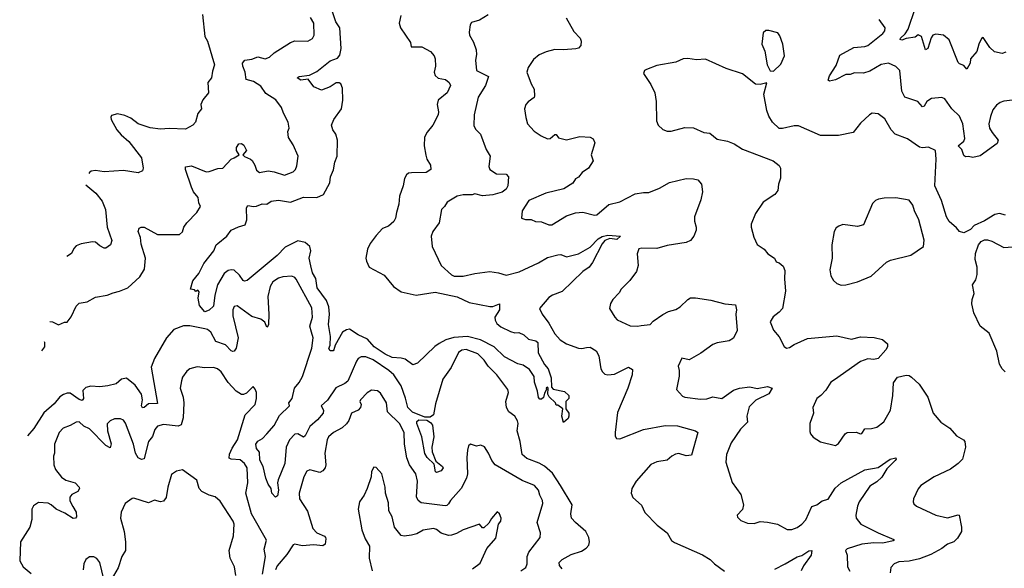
# Model space of a CAD drawing. Extents: x 2293878 to 2522763, y 823964 to 1006972.
# Tile 222 of 256: x 2321612 to 2328278, y 997965 to 1001680. Entities that reach past the tile are written whole.
import ezdxf

# ---------------------------------------------------------------- set-up
doc = ezdxf.new("R2010")
doc.units = 0

msp = doc.modelspace()

# ---------------------------------------------------------------- linework, layer by layer
at = {"layer": '0CON20XD'}
for points in [[(2322850, 1001715), (2322865.6, 1001565.6), (2322884, 1001535), (2322932, 1001375), (2322917.8, 1001332.2), (2322911.1, 1001285), (2322886.3, 1001253.7), (2322890, 1001185), (2322852.4, 1001137.6), (2322838, 1001105), (2322843.8, 1001075), (2322817.5, 1001045), (2322802, 1000985), (2322784.3, 1000965.7), (2322735, 1000938), (2322625, 1000942.7), (2322565, 1000937.9), (2322495, 1000947.3), (2322415, 1000974.4), (2322365, 1001012.9), (2322325, 1001031.9), (2322275, 1001041.8), (2322235, 1001032), (2322229.4, 1001020.6), (2322231.5, 1001005), (2322271.2, 1000935), (2322300.2, 1000900.3), (2322352.2, 1000855), (2322436.7, 1000745), (2322448.8, 1000675), (2322443, 1000657), (2322415, 1000643.8), (2322315, 1000657.5), (2322185, 1000650), (2322125, 1000658.6), (2322097, 1000653), (2322085, 1000644), (2322080.7, 1000638.6)], [(2324191.9, 1001708.1), (2324182.7, 1001655), (2324190.3, 1001625), (2324258.5, 1001525), (2324262, 1001495), (2324335, 1001496.9), (2324393.1, 1001465), (2324418.5, 1001435), (2324426.1, 1001415), (2324428.2, 1001365), (2324418.8, 1001325), (2324425, 1001301.4), (2324445, 1001283.8), (2324495, 1001274.6), (2324520, 1001255), (2324529.4, 1001235), (2324505.5, 1001185), (2324446.7, 1001135), (2324438.7, 1001105), (2324448.2, 1001055), (2324445.4, 1001035), (2324408.5, 1000965), (2324371.5, 1000918.5), (2324353.3, 1000885), (2324351.1, 1000825), (2324361.7, 1000761.7), (2324369.4, 1000735), (2324394.2, 1000695), (2324395.8, 1000665), (2324365, 1000644.7), (2324265, 1000643.4), (2324245, 1000639.6), (2324230.7, 1000629.3), (2324216.9, 1000605), (2324208.1, 1000555), (2324184.7, 1000485.3), (2324178.3, 1000431.7), (2324163.1, 1000375), (2324157.9, 1000335), (2324145.6, 1000314.4), (2324108.9, 1000281.1), (2324068, 1000265), (2324025, 1000219.4), (2323985, 1000164.3), (2323967.5, 1000125), (2323956.5, 1000065), (2323959.5, 1000045), (2323979.2, 1000005), (2324081.1, 999951.1), (2324144.2, 999874.2), (2324195, 999837.9), (2324295.6, 999815.6), (2324425, 999833.8), (2324575, 999803.3), (2324655, 999764.4), (2324795, 999738), (2324815, 999738.8), (2324860, 999755), (2324860, 999715), (2324829.2, 999665), (2324831.4, 999645), (2324843.8, 999623.8), (2324870.5, 999600.5), (2324935, 999567.9), (2324965, 999560.5), (2324991.8, 999561.8), (2325025, 999545.6), (2325057.8, 999517.8), (2325107.5, 999505), (2325120.8, 999495), (2325122.5, 999425), (2325165.8, 999345.8), (2325190, 999315), (2325210.8, 999255), (2325212.5, 999192.5), (2325225, 999179.2), (2325301.7, 999161.7), (2325330, 999135), (2325330, 999115), (2325310, 999095), (2325310, 999045), (2325330, 999015), (2325330, 998995), (2325325, 998980), (2325295, 998952.5), (2325282.5, 998995), (2325290, 999045), (2325255, 999070), (2325245, 999070), (2325240, 999085), (2325197, 999127), (2325187.5, 999145), (2325190, 999185), (2325185, 999192.5), (2325177.5, 999185), (2325180, 999175), (2325165, 999150), (2325158.3, 999121.7), (2325145, 999110), (2325135, 999111.2), (2325125, 999122.5), (2325118.8, 999165), (2325098.6, 999225), (2325095.8, 999265), (2325065, 999312.2), (2325020.3, 999340.3), (2324985, 999350.8), (2324895, 999398), (2324824, 999464), (2324732.1, 999512.1), (2324645, 999533.7), (2324552, 999528), (2324498, 999512), (2324452.6, 999487.4), (2324423.2, 999466.8), (2324305, 999353.3), (2324275, 999343.3), (2324221.4, 999381.4), (2324195, 999389.2), (2324135, 999393.2), (2324086.5, 999415), (2324011.3, 999465), (2323966.4, 999516.4), (2323903.3, 999545), (2323845, 999584.5), (2323825, 999580.9), (2323797, 999563), (2323748.8, 999475), (2323740, 999445), (2323735, 999437.5), (2323715, 999437.5), (2323704.4, 999454.4), (2323713.8, 999476.2), (2323717.5, 999535), (2323703.8, 999615), (2323709.3, 999685), (2323705.3, 999735), (2323688.8, 999778.8), (2323625.8, 999865), (2323617, 999927), (2323595.3, 999965), (2323583, 1000013), (2323572.1, 1000065), (2323583.2, 1000115), (2323576.2, 1000145), (2323545, 1000170.4), (2323495, 1000181.5), (2323410.6, 1000139.4), (2323355, 1000082.7), (2323153.3, 999915), (2323135, 999910), (2323125, 999914.5), (2323100, 999950), (2323065, 999982.9), (2323045, 999986.9), (2323025, 999981.5), (2322997.7, 999962.2), (2322951.1, 999885), (2322933.3, 999815), (2322925, 999740), (2322895, 999713.3), (2322865, 999702.5), (2322830, 999745), (2322820, 999795), (2322827, 999837), (2322817.5, 999847.5), (2322805, 999840), (2322795, 999850), (2322770, 999855), (2322785, 999912), (2322825, 999962), (2322860, 1000030), (2322927.5, 1000115), (2322943.3, 1000155), (2322953.3, 1000165), (2323015.5, 1000214.5), (2323045, 1000253.8), (2323093.4, 1000276.6), (2323140, 1000290), (2323149.4, 1000325), (2323147.5, 1000405), (2323158, 1000422), (2323195, 1000414.3), (2323215, 1000416.9), (2323255, 1000432.5), (2323285, 1000430), (2323315, 1000450), (2323365, 1000457.2), (2323445, 1000444.1), (2323535, 1000478.1), (2323625, 1000476), (2323669.1, 1000495), (2323711.3, 1000575), (2323717.2, 1000615), (2323737.2, 1000662.8), (2323745.2, 1000715), (2323762.1, 1000755), (2323763.3, 1000865), (2323753.5, 1000905), (2323731.6, 1000935), (2323723.6, 1000966.4), (2323738.5, 1001005), (2323791.8, 1001075), (2323799.2, 1001135), (2323798.6, 1001215), (2323786.2, 1001246.2), (2323775, 1001252.5), (2323755, 1001251.1), (2323715, 1001224), (2323655, 1001201.8), (2323605, 1001224.2), (2323565, 1001277.5), (2323515, 1001271.1), (2323492, 1001285), (2323504.7, 1001295.3), (2323575, 1001303.3), (2323625, 1001329.4), (2323715, 1001400.4), (2323765, 1001420), (2323781, 1001439), (2323788.6, 1001485), (2323780, 1001625), (2323752.3, 1001665), (2323723.4, 1001753.4)], [(2324785, 1001711.4), (2324725, 1001675.8), (2324670.5, 1001659.5), (2324662.5, 1001645), (2324656, 1001595), (2324658, 1001575), (2324685, 1001526.7), (2324702.9, 1001475), (2324705.6, 1001444.4), (2324698, 1001405), (2324706.2, 1001335), (2324786, 1001295), (2324765.7, 1001234.2), (2324715.5, 1001155), (2324689.2, 1001035), (2324687, 1000963), (2324697.7, 1000937.7), (2324731.2, 1000905), (2324771.5, 1000801.5), (2324798.1, 1000755), (2324789.2, 1000685), (2324795.6, 1000665.6), (2324841.2, 1000635), (2324905, 1000632.9), (2324921.1, 1000615), (2324916.2, 1000555), (2324905, 1000533.1), (2324878.6, 1000511.4), (2324816.5, 1000493.5), (2324745, 1000487.1), (2324695, 1000501.1), (2324675, 1000494.6), (2324616, 1000494), (2324575, 1000484.4), (2324505.7, 1000444.3), (2324488.8, 1000415), (2324468.8, 1000395), (2324453.1, 1000305), (2324410, 1000245), (2324399.1, 1000215), (2324405.5, 1000145), (2324465.7, 1000015), (2324535, 999952.5), (2324555, 999943.8), (2324615, 999942.1), (2324695, 999962.1), (2324795, 999974.4), (2324855, 999966.9), (2324905, 999949.4), (2324995, 999972.5), (2325125, 1000033.1), (2325185, 1000069.2), (2325255, 1000087.7)], [(2328289.3, 1001460.7), (2328265, 1001449.6), (2328211.3, 1001461.3), (2328180.9, 1001490.9), (2328135, 1001560), (2328125, 1001552.5), (2328105.7, 1001514.3), (2328092.5, 1001465), (2328048.8, 1001415), (2328048.1, 1001385), (2328025, 1001344), (2328005, 1001370), (2327975, 1001380), (2327965, 1001390), (2327905, 1001542.5), (2327867.5, 1001575), (2327815, 1001582.5), (2327795, 1001574), (2327783.6, 1001556.4), (2327760, 1001485), (2327745, 1001475.6), (2327717.1, 1001565), (2327695, 1001576.7), (2327675, 1001562.1), (2327615, 1001552.7), (2327585, 1001541.8), (2327573.8, 1001545), (2327575, 1001555.4), (2327606.5, 1001583.5), (2327627.3, 1001615), (2327674.2, 1001755)], [(2321815.8, 999636.9), (2321835, 999633.1), (2321875, 999614.4), (2321915, 999630.8), (2321935, 999632), (2321961.5, 999668.5), (2321995, 999740), (2322015, 999760), (2322069.7, 999770.3), (2322125, 999800), (2322204.2, 999814.2), (2322245, 999831.2), (2322288.9, 999841.1), (2322345, 999864), (2322425, 999939.4), (2322458.4, 999991.6), (2322464.7, 1000065), (2322435, 1000160), (2322430.3, 1000205), (2322413.9, 1000245), (2322421.5, 1000268.5), (2322435, 1000275.7), (2322455, 1000274.3), (2322545.7, 1000224.3), (2322695, 1000224.3), (2322715, 1000243.8), (2322724.6, 1000275.4), (2322744.6, 1000305.4), (2322811.4, 1000375), (2322836.7, 1000415), (2322825, 1000440), (2322821.5, 1000475), (2322790, 1000515), (2322775.4, 1000545), (2322734.4, 1000665), (2322736, 1000684), (2322775, 1000690.8), (2322875, 1000650), (2322895, 1000650.8), (2322955, 1000672.2), (2322988.8, 1000675), (2323045, 1000734.4), (2323065, 1000744.6), (2323098.6, 1000765), (2323079.4, 1000795), (2323080.5, 1000815), (2323095, 1000839.4), (2323115, 1000842.5), (2323130.6, 1000830.6), (2323147.1, 1000795), (2323124, 1000765), (2323135, 1000752.7), (2323175, 1000735.6), (2323185.4, 1000725.4), (2323204.6, 1000694.6), (2323215, 1000661.2), (2323235, 1000645.8), (2323295, 1000655.6), (2323335, 1000650), (2323405, 1000626.2), (2323465, 1000650), (2323478.8, 1000665), (2323488.8, 1000691.2), (2323496.7, 1000755), (2323465, 1000832.5), (2323432.7, 1000882.7), (2323428.3, 1000921.7), (2323436.2, 1000945), (2323431.2, 1000985), (2323397.5, 1001047.5), (2323385.7, 1001085), (2323347, 1001137), (2323279.3, 1001179.3), (2323245, 1001228.6), (2323195, 1001261.1), (2323146.2, 1001275), (2323138.6, 1001325), (2323122.2, 1001365), (2323120.6, 1001385), (2323136, 1001405), (2323185, 1001412.9), (2323225, 1001427.5), (2323275, 1001415.3), (2323303.8, 1001426.2), (2323335, 1001455.6), (2323445, 1001525.8), (2323475, 1001535.6), (2323562.5, 1001535), (2323595, 1001551.2), (2323607.1, 1001575), (2323604.3, 1001655), (2323582.2, 1001695)], [(2325311.7, 1001691.7), (2325365, 1001598.8), (2325407.1, 1001555), (2325414.2, 1001535), (2325412, 1001505), (2325395, 1001486), (2325378.3, 1001481.7), (2325294.5, 1001474.5), (2325235, 1001477.1), (2325177.6, 1001462.4), (2325128.8, 1001441.2), (2325090.9, 1001409.1), (2325054.2, 1001355), (2325045.7, 1001325), (2325074.6, 1001245), (2325095, 1001208.8), (2325098.3, 1001161.7), (2325095, 1001152.5), (2325055, 1001124), (2325040, 1001105), (2325030, 1001075), (2325038.3, 1001018.3), (2325051.2, 1000975), (2325096.2, 1000925), (2325143, 1000893), (2325185, 1000874), (2325205, 1000874.2), (2325235, 1000902.5), (2325245, 1000903.3), (2325260.7, 1000880.7), (2325315, 1000866.7), (2325405, 1000889.1), (2325474.2, 1000884.2), (2325495, 1000872.5), (2325506.2, 1000845), (2325482, 1000765), (2325494.2, 1000725), (2325464.5, 1000675.5), (2325420, 1000645), (2325395, 1000613.3), (2325375, 1000602.5), (2325357.7, 1000572.3), (2325297.5, 1000535), (2325175, 1000505.8), (2325060, 1000455), (2325013.3, 1000385), (2325010, 1000335), (2325036.4, 1000326.4), (2325076.1, 1000326.1), (2325103.6, 1000313.6), (2325145, 1000311.2), (2325195, 1000290), (2325215, 1000290), (2325315, 1000350.6), (2325375, 1000372.5), (2325425, 1000377.1), (2325505, 1000356), (2325520.5, 1000359.5), (2325602.1, 1000427.9), (2325675, 1000446.2), (2325780.3, 1000499.7), (2325835, 1000510), (2325871.1, 1000508.9), (2325945, 1000538.8), (2326011.6, 1000578.4), (2326125, 1000604.4), (2326175, 1000603.1), (2326204.3, 1000594.3), (2326228.8, 1000565), (2326235.8, 1000515), (2326225, 1000460), (2326180.8, 1000345), (2326180, 1000315), (2326192.9, 1000275), (2326192.5, 1000255), (2326176, 1000215), (2326154.4, 1000185.6), (2326125, 1000170.6), (2325995, 1000151.9), (2325925, 1000130.6), (2325825, 1000132.5), (2325805, 1000127.5), (2325792.9, 1000095), (2325800, 1000015), (2325788, 999975), (2325744, 999915), (2325684, 999855), (2325670.5, 999829.5), (2325628.8, 999785), (2325612.3, 999757.7), (2325606.7, 999725), (2325642, 999665), (2325658.3, 999648.3), (2325745, 999608), (2325795, 999604.2), (2325819.5, 999609.5), (2325880, 999615), (2325902.1, 999637.9), (2325966.9, 999683.1), (2326005, 999703.3), (2326055, 999718.5), (2326085, 999736.5), (2326135, 999785.5), (2326155, 999795.5), (2326187.2, 999797.2), (2326290.9, 999780.9), (2326385.7, 999755.7), (2326458.8, 999748.8), (2326466.2, 999716.2), (2326460.6, 999685), (2326470.8, 999575), (2326445.7, 999524.3), (2326415, 999505.7), (2326335, 999491.4), (2326305, 999480), (2326225, 999422), (2326145, 999377.5), (2326095, 999387.5), (2326070, 999335), (2326077.5, 999305), (2326077, 999267), (2326058.8, 999175), (2326100.7, 999130.7), (2326115, 999123.1), (2326220.9, 999110.9), (2326265, 999113.6), (2326305, 999125.8), (2326365, 999114.3), (2326445, 999172.2), (2326484.6, 999185.4), (2326555, 999192.9), (2326605, 999182.7), (2326675, 999195.4), (2326706.7, 999185), (2326684.1, 999145.9), (2326596.1, 999103.9), (2326550.6, 999059.4), (2326534.4, 998995), (2326539.2, 998955), (2326493.1, 998906.9), (2326430, 998815), (2326397.5, 998735), (2326392.5, 998685), (2326435, 998546.7), (2326494, 998465), (2326513.3, 998395), (2326507, 998363), (2326470, 998325), (2326471.7, 998311.7), (2326495, 998290), (2326540.7, 998270.7), (2326585, 998268.8), (2326625, 998283.3), (2326675, 998278.8), (2326743.9, 998263.9), (2326808.8, 998228.8), (2326840.8, 998229.2), (2326875, 998242), (2326908.8, 998265), (2326935, 998293.3), (2326975, 998383.3), (2327010, 998395), (2327045, 998422), (2327085, 998434.4), (2327132.6, 998507.4), (2327175, 998544.4), (2327335, 998631.9), (2327425, 998648.5), (2327505, 998704.4), (2327543.3, 998713.3), (2327546.2, 998705), (2327539.2, 998695), (2327482.2, 998637.8), (2327448.3, 998581.7), (2327415, 998551.4), (2327367.8, 998522.2), (2327296.9, 998415), (2327284.6, 998385.4), (2327272.9, 998325), (2327276, 998305), (2327308, 998265), (2327424.7, 998204.7), (2327529.5, 998159.5), (2327533.3, 998155), (2327525, 998150.8), (2327455, 998135.3), (2327395, 998136.8), (2327315, 998128.7), (2327215, 998097.8), (2327202.5, 998085), (2327213.8, 998053.8), (2327216.2, 997976.2), (2327233.1, 997945)], [(2327205, 1001308.9), (2327135, 1001273.1), (2327095, 1001264), (2327085, 1001270), (2327095, 1001300), (2327141.2, 1001368.8), (2327165, 1001440), (2327258.7, 1001491.3), (2327335, 1001497.2), (2327355, 1001504.1), (2327455.2, 1001585), (2327469.8, 1001605), (2327472.7, 1001625), (2327430.9, 1001680.9)], [(2326715, 1001332), (2326765, 1001378), (2326791.2, 1001435), (2326778.8, 1001515), (2326759.5, 1001569.5), (2326745, 1001590), (2326685, 1001606.7), (2326663.6, 1001606.4), (2326645, 1001590), (2326636.7, 1001515), (2326656.1, 1001466.1), (2326673.8, 1001375), (2326694.2, 1001334.2), (2326715, 1001332)], [(2328285.9, 1000355.9), (2328245, 1000366.7), (2328215, 1000360), (2328145, 1000318.8), (2328075, 1000286.7), (2328050.5, 1000259.5), (2328005, 1000236), (2327976.2, 1000245), (2327955, 1000271.2), (2327905, 1000312.5), (2327886.9, 1000345), (2327852.5, 1000455), (2327808.8, 1000555), (2327816.7, 1000735), (2327812, 1000795), (2327765, 1000816), (2327725, 1000811.4), (2327705, 1000816.9), (2327622.2, 1000872.2), (2327540, 1000905), (2327511.4, 1000935), (2327469.3, 1001009.3), (2327425, 1001042), (2327385, 1001046.2), (2327365, 1001036.2), (2327305, 1000979.2), (2327255, 1000916), (2327155, 1000896.2), (2327035, 1000896), (2326885, 1000960), (2326855, 1000960.8), (2326777.7, 1000942.3), (2326755, 1000943.8), (2326710, 1000985), (2326685, 1001026.7), (2326671.4, 1001065), (2326649.4, 1001175), (2326671.7, 1001251.7), (2326625, 1001241.4), (2326595, 1001244.2), (2326505, 1001312), (2326395, 1001348.8), (2326255, 1001411.4), (2326195, 1001407.1), (2326135, 1001415.8), (2326105, 1001413.8), (2326055, 1001392), (2325925, 1001370), (2325855, 1001343.3), (2325843.3, 1001335), (2325836.7, 1001315), (2325885, 1001240)], [(2328335, 1001134), (2328275, 1001128.8), (2328250.5, 1001119.5), (2328225, 1001100), (2328201.7, 1001068.3), (2328184, 1001025), (2328172.7, 1000975), (2328178.9, 1000945), (2328196.2, 1000916.2), (2328235.8, 1000865), (2328229.4, 1000840.6), (2328115, 1000756.9), (2328065.8, 1000745.8), (2328035, 1000753.3), (2328015, 1000751.2), (2328005, 1000760), (2327990.6, 1000800.6), (2327966, 1000825), (2328003.8, 1000856.2), (2328011.1, 1000875), (2327998.6, 1000975), (2327975, 1001027.5), (2327922.5, 1001075), (2327875, 1001144.6), (2327855, 1001152.5), (2327784.6, 1001145.4), (2327755, 1001126.7), (2327735.4, 1001095), (2327725, 1001090.6), (2327693.8, 1001125), (2327605, 1001154), (2327585.5, 1001195), (2327570.6, 1001335), (2327545, 1001362.9), (2327495, 1001385.6), (2327445, 1001376.5), (2327368.8, 1001331.2), (2327325, 1001317.3), (2327265, 1001320), (2327235, 1001308.9), (2327205, 1001308.9)], [(2325885, 1001240), (2325912, 1001185), (2325922.5, 1001125), (2325922.9, 1000995), (2325936, 1000965), (2325965.6, 1000935.6), (2325995, 1000925.8), (2326024.1, 1000925.9), (2326115, 1000949.2), (2326175, 1000947.1), (2326245, 1000915.7), (2326285, 1000910.8), (2326335, 1000870), (2326405, 1000856.2), (2326449.4, 1000839.4), (2326505, 1000804), (2326713.9, 1000723.9), (2326755, 1000692.5), (2326762.5, 1000675), (2326763.6, 1000606.4), (2326750, 1000565), (2326745, 1000522.5), (2326723.8, 1000495), (2326646.2, 1000445), (2326593, 1000367), (2326563.8, 1000295), (2326563.8, 1000275), (2326583.6, 1000206.4), (2326605, 1000156.7), (2326652.5, 1000125), (2326677.5, 1000095), (2326723.3, 1000065), (2326735, 1000040), (2326755, 1000033.3), (2326781.2, 1000011.2), (2326792.4, 999982.4), (2326790, 999925), (2326797.9, 999842.1), (2326775.8, 999725), (2326755, 999699.2), (2326713, 999667), (2326693.8, 999635), (2326715, 999577.5), (2326755, 999533.3), (2326787, 999467), (2326805, 999456.7), (2326825, 999461.2), (2326855, 999480.8), (2326945, 999521.4), (2327145, 999540), (2327245, 999515.7), (2327305, 999532), (2327397.7, 999527.7), (2327453.6, 999513.6), (2327487.5, 999485), (2327487.5, 999465), (2327476.7, 999445), (2327425, 999386.2), (2327395, 999380), (2327355, 999383.1), (2327304.7, 999365.3), (2327128.9, 999241.1), (2327104, 999225), (2327069.3, 999170.7), (2327035.7, 999134.3), (2327008.8, 999115), (2326981.2, 999055), (2326985.8, 999015), (2326961.2, 998945), (2326961.7, 998891.7), (2326966.7, 998875), (2326985, 998852.5), (2327035, 998821.2), (2327135, 998796.7), (2327155, 998810), (2327201.4, 998875), (2327215, 998884.4), (2327275, 998888.1), (2327305, 998876.5), (2327315, 998878.5), (2327335, 998909.2), (2327378.9, 998911.1), (2327415, 998921.4), (2327463.4, 998956.6), (2327508, 999035), (2327524, 999135), (2327529.3, 999220.7), (2327555, 999260), (2327615, 999272.5), (2327635, 999270), (2327650.5, 999260.5), (2327702.3, 999212.3), (2327760, 999125), (2327796, 999015), (2327848, 998955), (2327910, 998915), (2327955, 998862), (2328003.3, 998835), (2328010.8, 998825), (2328016, 998785), (2327994.4, 998705), (2327967.1, 998675), (2327915, 998637.1), (2327804.6, 998585.4), (2327714, 998525), (2327695, 998502.5), (2327663.8, 998435), (2327661.2, 998415), (2327665, 998402.5), (2327685, 998386.7), (2327815.5, 998325.5), (2327895, 998307.8), (2327965, 998327.5), (2327972.5, 998325), (2327989.6, 998245), (2327988.5, 998215), (2327960.6, 998169.4), (2327936.1, 998143.9), (2327895, 998129.1), (2327855, 998098.9), (2327781.5, 998058.5), (2327705, 998030), (2327635, 998014.5), (2327565, 998009.1), (2327532, 997995), (2327509.7, 997970.3), (2327505.8, 997935)], [(2322060.6, 1000562.4), (2322127.1, 1000505), (2322170.8, 1000450.8), (2322194.3, 1000395), (2322203.8, 1000275), (2322236.2, 1000185), (2322227.5, 1000155), (2322195, 1000132.5), (2322183.6, 1000133.6), (2322155, 1000147.5), (2322125, 1000172.5), (2322105, 1000176.7), (2322027.7, 1000162.3), (2321995, 1000148.8), (2321978.8, 1000131.2), (2321963.4, 1000096.6), (2321931.9, 1000075.8)], [(2327175, 999882.5), (2327205, 999884.3), (2327285, 999904.2), (2327377.1, 999942.9), (2327481.7, 1000038.3), (2327508.8, 1000051.2), (2327645, 1000084.3), (2327731.4, 1000145), (2327736.3, 1000186.3), (2327698.8, 1000325), (2327671.1, 1000385), (2327660, 1000425), (2327635, 1000457.5), (2327545, 1000472.5), (2327465, 1000472), (2327427.5, 1000465), (2327406.7, 1000455), (2327386.2, 1000435), (2327325, 1000290), (2327285, 1000280), (2327185, 1000292), (2327157.3, 1000282.7), (2327140.3, 1000269.7), (2327126, 1000245), (2327110, 1000155), (2327112.9, 1000065), (2327096.2, 999985), (2327103.8, 999945), (2327121.2, 999915), (2327144.3, 999894.3), (2327175, 999882.5)], [(2325255, 1000087.7), (2325275, 1000090.9), (2325315, 1000073.5), (2325395, 1000093.8), (2325475, 1000140.4), (2325528.8, 1000195), (2325555, 1000212.5), (2325595, 1000220.4), (2325680, 1000215), (2325655, 1000192.2), (2325607.5, 1000197.5), (2325574.7, 1000185.3), (2325555, 1000161.9), (2325490, 1000035), (2325466.9, 1000005), (2325425.3, 999974.7), (2325285, 999840), (2325218.6, 999815), (2325195, 999799.1), (2325132, 999725), (2325149.2, 999685), (2325195.3, 999625.3), (2325235, 999552.9), (2325271.3, 999511.3), (2325315, 999485.6), (2325395, 999456.7), (2325417.4, 999452.6), (2325450.7, 999460.7), (2325475, 999462), (2325515, 999437.5), (2325534.1, 999404.1), (2325547.5, 999315), (2325558, 999295), (2325575, 999280.8), (2325595, 999275.6), (2325639.5, 999280.5), (2325735, 999328), (2325761.7, 999311.7), (2325758.8, 999275), (2325730, 999185), (2325658.8, 999021.2), (2325644, 998885), (2325645, 998860), (2325653.6, 998843.6), (2325675, 998842), (2325835, 998905.6), (2325982.7, 998932.7), (2326065, 998930), (2326187, 998897), (2326203.8, 998885), (2326159.7, 998730.3), (2326125, 998727.1), (2326075, 998743.6), (2326051.3, 998738.7), (2326028, 998725), (2325995, 998696.9), (2325925, 998686.9), (2325885, 998667.3), (2325785.4, 998555), (2325757.9, 998505), (2325752.2, 998475), (2325762.5, 998445), (2325822.1, 998392.1), (2325845, 998342.2), (2325928.5, 998258.5), (2325995.4, 998205.4), (2326025, 998152.9), (2326045, 998139.2), (2326235, 998055.7), (2326286, 998025), (2326317.1, 997995), (2326385, 997946.9)], [(2328285, 999296), (2328265, 999316.2), (2328246.6, 999346.6), (2328228.9, 999435), (2328175, 999556.7), (2328114.2, 999604.2), (2328072.5, 999695), (2328059.2, 999755), (2328060, 999785), (2328073.8, 999825), (2328063.8, 999885), (2328085, 999917.5), (2328094.3, 999955), (2328094.4, 1000005), (2328081.4, 1000055), (2328082.9, 1000097.1), (2328104.3, 1000155.7), (2328122.3, 1000177.7), (2328145, 1000190), (2328165, 1000190), (2328195, 1000181.2), (2328275, 1000136.2), (2328335, 1000142)], [(2325285, 997961.2), (2325267.5, 997985), (2325264, 998005), (2325284.3, 998025), (2325345, 998057.9), (2325415, 998081.5), (2325448.1, 998101.9), (2325466.8, 998123.2), (2325470.9, 998145), (2325465.4, 998175), (2325445, 998215.6), (2325375, 998274.4), (2325349.1, 998305), (2325343.1, 998333.1), (2325353.2, 998395), (2325273.4, 998525), (2325219, 998609), (2325165, 998657.1), (2325128.3, 998678.3), (2325045, 998708.5), (2325013.5, 998735), (2325000, 998825), (2324981.3, 998895), (2324986.4, 998945), (2324982.7, 998962.7), (2324965.4, 998995.4), (2324924, 999025), (2324907.5, 999055), (2324904.5, 999095), (2324921.5, 999155), (2324917, 999177), (2324843.8, 999275), (2324785, 999333.5), (2324757.3, 999375), (2324715, 999418.2), (2324635, 999446.5), (2324605, 999442.3), (2324582.7, 999427.3), (2324534.5, 999325), (2324477.5, 999245), (2324427.8, 999077.8), (2324414.6, 999005.4), (2324390.7, 998989.3), (2324355, 998988.5), (2324271.6, 999021.6), (2324239.8, 999055), (2324225, 999117.5), (2324195, 999201.4), (2324144.6, 999275), (2324112.7, 999305), (2324005, 999377.8), (2323955, 999396.2), (2323925, 999397.5), (2323904.7, 999385.3), (2323891.7, 999368.3), (2323835, 999233.1), (2323813.4, 999216.6), (2323752.2, 999187.8), (2323695.5, 999104.5), (2323652.9, 999065), (2323670, 999035), (2323667.3, 999015), (2323629.5, 998970.5), (2323576.8, 998925), (2323545, 998862.5), (2323535, 998853.3), (2323495, 998876.8), (2323475, 998874.5), (2323440, 998835), (2323417.3, 998785), (2323406.8, 998675), (2323361.9, 998565), (2323357.8, 998545), (2323364.1, 998495), (2323358.2, 998455), (2323345, 998446.9), (2323320, 998475), (2323315.7, 998505), (2323294.8, 998534.8), (2323278.2, 998575), (2323260.6, 998655), (2323238.2, 998698.2), (2323235, 998751.2), (2323215, 998776.2), (2323211.9, 998805), (2323225, 998825.9), (2323256.3, 998843.7), (2323286.6, 998875), (2323335, 998932.5), (2323370.7, 998999.3), (2323438.8, 999065), (2323434.2, 999085), (2323457.5, 999115), (2323472.7, 999185), (2323505, 999224.4), (2323527.3, 999265), (2323589.5, 999455), (2323599.2, 999525), (2323587.5, 999565), (2323575.9, 999605), (2323595.3, 999665), (2323589.4, 999729.4), (2323485, 999922), (2323474.5, 999934.5), (2323455, 999942.9), (2323395, 999939.4), (2323365, 999930.6), (2323327.1, 999905), (2323307.8, 999872.2), (2323292.8, 999805), (2323300.3, 999685), (2323297.2, 999615), (2323289.7, 999600.3), (2323285, 999598), (2323272, 999632), (2323245, 999652.9), (2323185, 999669.3), (2323085, 999742.5), (2323065, 999738.8), (2323055.6, 999714.4), (2323055.5, 999675), (2323091.8, 999525), (2323077.3, 999455), (2323064, 999436), (2323055, 999432.5), (2323045, 999437.9), (2323005, 999478), (2322940.8, 999500.8), (2322906.4, 999565), (2322885, 999581.5), (2322865.8, 999585.8), (2322765, 999607.9), (2322722.1, 999607.9), (2322655, 999581.2), (2322607.1, 999525), (2322525.4, 999385), (2322503.3, 999326.7), (2322545, 999081.2), (2322485, 999079.6), (2322455, 999054.6), (2322442.8, 999052.8), (2322436.4, 999065), (2322443.9, 999105), (2322436.7, 999145), (2322394.8, 999204.8), (2322335, 999252.5), (2322301.2, 999245), (2322265, 999213.5), (2322209.9, 999200.1), (2322155, 999194.3), (2322095, 999198.4), (2322059.5, 999190.5), (2322041.1, 999168.9), (2322044.4, 999115.6), (2322035, 999100.8), (2322015, 999107.3), (2321955, 999150.8), (2321935, 999151.2), (2321908.5, 999141.5), (2321885, 999125.5), (2321845, 999078.8), (2321775, 999017.3), (2321707.2, 998912.8), (2321665.5, 998861.3)], [(2321763.4, 999438.7), (2321783.5, 999465), (2321781.8, 999495), (2321779.5, 999499.6)], [(2323256.5, 997926.5), (2323277.7, 998045), (2323267.5, 998095), (2323283.1, 998155), (2323182.3, 998335), (2323144.1, 998475), (2323157.4, 998545), (2323151.7, 998645), (2323135.4, 998675.4), (2323105, 998699.4), (2323045, 998704.4), (2323031.5, 998711.5), (2323032, 998738), (2323052.1, 998777.9), (2323086.5, 998835), (2323140, 999005), (2323205.8, 999075), (2323215.8, 999115), (2323215.8, 999155), (2323207.3, 999177.3), (2323193, 999197), (2323148.8, 999151.2), (2323128.3, 999141.7), (2323115, 999142.5), (2323077.3, 999165), (2323025, 999222.9), (2322975.5, 999295.5), (2322951.2, 999315), (2322925, 999325.7), (2322865, 999323.1), (2322815, 999329.2), (2322765, 999316), (2322745, 999300), (2322715, 999258.8), (2322706.9, 999235), (2322699.4, 999185), (2322718.5, 999125), (2322722.7, 999085), (2322720, 998985), (2322705, 998936.2), (2322685, 998928.5), (2322585, 998939.5), (2322545, 998928.6), (2322527.1, 998905), (2322511.9, 998858.1), (2322485, 998824.2), (2322465.9, 998754.1), (2322455, 998707.5), (2322437, 998703), (2322415, 998714), (2322397.3, 998745), (2322382, 998805), (2322327.8, 998947.8), (2322315, 998968), (2322295, 998977.5), (2322255, 998978), (2322225, 998963.8), (2322205.7, 998944.3), (2322206.5, 998895), (2322232.5, 998807.5), (2322225, 998782), (2322195, 998797.9), (2322085, 998910), (2322047.7, 998927.7), (2322015, 998956.7), (2321995, 998953.8), (2321955, 998931.2), (2321906.2, 998915), (2321880.8, 998885), (2321847.5, 998805), (2321847.5, 998745), (2321840.8, 998725), (2321844, 998665), (2321854.2, 998635), (2321895, 998582.5), (2321925, 998562.3), (2321987.5, 998545), (2322015.6, 998515.6), (2322017.5, 998505), (2322005.8, 998485), (2321965, 998464.2), (2321952, 998448), (2321952.1, 998422.1), (2321973.2, 998383.2), (2321995.6, 998345), (2321997.5, 998315), (2321990, 998305), (2321975, 998302), (2321918.5, 998338.5), (2321858.5, 998365), (2321825, 998395.4), (2321805, 998405.3), (2321739.3, 998410.7), (2321705, 998388.8), (2321694.2, 998365), (2321694.2, 998295), (2321681.4, 998245), (2321618.6, 998145), (2321612.5, 998015), (2321636.7, 997975), (2321689.7, 997929.7)], [(2325005, 997947.3), (2325039.1, 997970.9), (2325047.5, 997995), (2325048.5, 998045), (2325059.1, 998075), (2325137.1, 998175), (2325138.6, 998205), (2325116.9, 998275), (2325154, 998405), (2325152, 998425), (2325135, 998460), (2325124, 998495), (2325098, 998525), (2325015, 998560.9), (2324832.5, 998665), (2324809.4, 998695), (2324787.5, 998745), (2324758.8, 998788.8), (2324735, 998798.8), (2324705, 998791.2), (2324665, 998805.8), (2324651.2, 998795), (2324644.2, 998765.8), (2324640, 998715), (2324643.9, 998606.1), (2324637.1, 998575), (2324600.6, 998505), (2324528.1, 998425), (2324515, 998402.5), (2324505, 998391.4), (2324491.9, 998388.1), (2324329.8, 998409.8), (2324310.8, 998425), (2324298.9, 998448.9), (2324306.2, 998555), (2324293.8, 998605), (2324250.9, 998665), (2324233.9, 998713.9), (2324216.9, 998805), (2324215.7, 998884.3), (2324183.8, 998945), (2324103.3, 999025), (2324096.2, 999085), (2324055, 999150), (2324035, 999165.8), (2323995, 999170.8), (2323965, 999154.3), (2323920, 999105), (2323915.8, 999095), (2323924, 999075), (2323920, 999055), (2323904, 999035), (2323860, 999015), (2323840.4, 998965), (2323825, 998943.3), (2323795, 998915.5), (2323737.5, 998885), (2323702.9, 998855), (2323693.1, 998835), (2323678.2, 998745), (2323684, 998665), (2323680, 998645), (2323664, 998625), (2323645, 998614.5), (2323577.7, 998632.3), (2323556.8, 998623.2), (2323536.9, 998585), (2323504.2, 998474.2), (2323507.5, 998435), (2323561.3, 998351.3), (2323596.3, 998235), (2323625, 998206.6), (2323675, 998183.8), (2323683.8, 998175), (2323684, 998165), (2323681.4, 998128.6), (2323665, 998116.9), (2323605, 998124.7), (2323525, 998118.6), (2323475, 998128.6), (2323465, 998124.4), (2323421.1, 998058.9), (2323355, 997982.2), (2323344.2, 997955)], [(2324435, 998613.1), (2324428.1, 998618.1), (2324419.6, 998669.6), (2324370.9, 998715), (2324355, 998742.5), (2324336, 998855), (2324301.6, 998945), (2324301.6, 998958.4), (2324315, 998970), (2324367.9, 998967.9), (2324393, 998953), (2324407.5, 998935), (2324416.7, 998855), (2324403.4, 998785), (2324404.7, 998755), (2324430.3, 998690.3), (2324475.2, 998655.2), (2324478.9, 998645), (2324465, 998626.2), (2324435, 998613.1)], [(2324677.4, 997962.6), (2324729.3, 998000.7), (2324775, 998100), (2324835, 998170), (2324853.3, 998265), (2324870, 998285), (2324871.2, 998305), (2324860, 998335), (2324845, 998346.7), (2324806.4, 998303.6), (2324789.5, 998270.5), (2324755, 998238.8), (2324745, 998240), (2324725, 998263.3), (2324613.8, 998225), (2324569.2, 998200.8), (2324535, 998190), (2324515, 998188.6), (2324465, 998203.3), (2324435, 998227.5), (2324415, 998234), (2324345, 998222.7), (2324300.4, 998199.6), (2324265, 998189.1), (2324215, 998182.9), (2324195, 998188), (2324150, 998245), (2324134.3, 998315), (2324111.1, 998355), (2324109.7, 998409.7), (2324089.2, 998475), (2324087.1, 998515), (2324063.9, 998603.9), (2324025, 998647.5), (2324010.7, 998649.3), (2323995, 998620), (2323991.2, 998585), (2323966, 998505), (2323945, 998460), (2323913.3, 998415), (2323903.3, 998365), (2323928.8, 998225), (2323951.9, 998165), (2323980.8, 998115), (2323977.5, 998035), (2323997.9, 997947.9)], [(2323076.1, 997916.1), (2323066.7, 997975), (2323037.9, 998035), (2323031.8, 998085), (2323060.6, 998185), (2323064.1, 998264.1), (2323058, 998285), (2322969.7, 998419.7), (2322935, 998450), (2322895, 998460), (2322844.5, 998484.5), (2322827.5, 998505), (2322811.7, 998561.7), (2322715, 998632.5), (2322675, 998624), (2322640.3, 998599.7), (2322614.7, 998515.3), (2322603.8, 998445), (2322585, 998419.4), (2322565, 998415.7), (2322525, 998426.2), (2322485, 998408.6), (2322385, 998439.2), (2322373, 998437), (2322326.2, 998405), (2322299.2, 998345), (2322294.2, 998305), (2322320.4, 998215), (2322328.9, 998145), (2322328.2, 998085), (2322303.5, 998045), (2322280.3, 997969.7), (2322232.3, 997887.7)], [(2322182.7, 997892.7), (2322154.2, 998005), (2322135, 998031.2), (2322115, 998043.8), (2322085, 998043.8), (2322060, 998025), (2322047.5, 997995), (2322043.3, 997955)], [(2326725, 997960.6), (2326794.7, 997995.3), (2326875, 998042.2), (2326908.2, 998051.8), (2326955, 998084.2), (2326975.7, 998085.7), (2326971.4, 998055), (2326918.3, 997981.7), (2326902.6, 997947.4)]]:
    msp.add_lwpolyline(points, dxfattribs=at)

doc.saveas('drawing.dxf')
